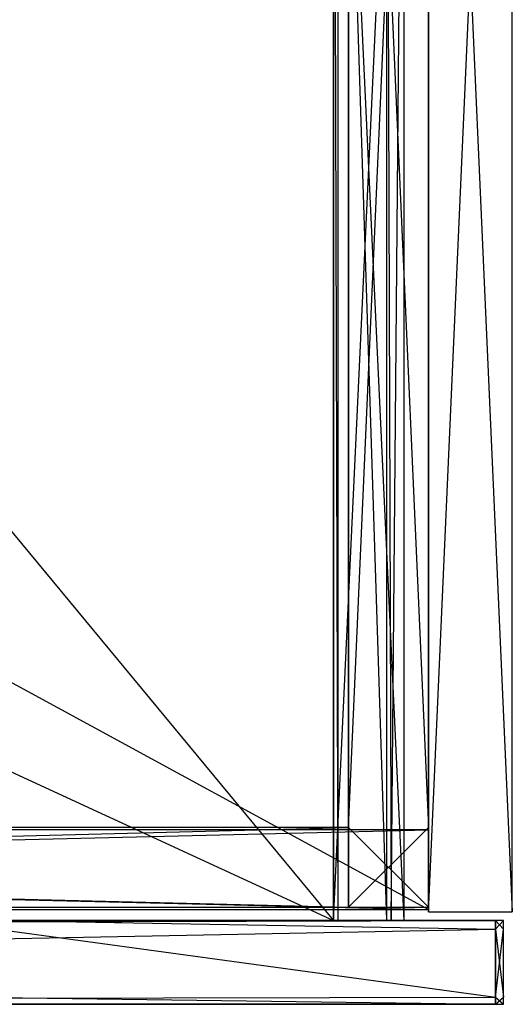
# Model space of a CAD drawing. Extents: x 0 to 0.787, y -0.451 to 0.
# Tile 31 of 32: x 0.675 to 0.787, y -0.449 to -0.226. Entities that reach past the tile are written whole.
import ezdxf

# ---------------------------------------------------------------- set-up
doc = ezdxf.new("R2010")
doc.units = 0
for name, color, linetype in [('L0_KORPUS_N_A68900__3___REPLACE', 7, 'CONTINUOUS'), ('L14_SCHUBO_N_A68900__0___REPLAC', 7, 'CONTINUOUS'), ('L15_FRONTO_N_A68900__0___REPLAC', 7, 'CONTINUOUS'), ('L16_BLENDE_N_A68900__1___REPLAC', 7, 'CONTINUOUS'), ('L17_BLENDE_N_A68900__0___REPLAC', 7, 'CONTINUOUS'), ('L22_SCHUBU_N_A68900__2___REPLAC', 7, 'CONTINUOUS'), ('L23_SCHUBU_N_A68900__1___REPLAC', 7, 'CONTINUOUS'), ('L25_FRONTU_N_A68900__0___REPLAC', 7, 'CONTINUOUS'), ('L3_KORPUS_N_A68900__0___REPLACE', 7, 'CONTINUOUS'), ('L8_SCHUBO_N_A68900__6___REPLACE', 7, 'CONTINUOUS')]:
    doc.layers.add(name, color=color, linetype=linetype)

msp = doc.modelspace()

# ---------------------------------------------------------------- linework, layer by layer
at = {"layer": 'L0_KORPUS_N_A68900__3___REPLACE', "color": 8}
for points, invisible_edges in [([(0.787, -0.428, 0.4), (0.768, 0, 0.4), (0.768, -0.428, 0.4), (0.787, -0.428, 0.4)], 13), ([(0.768, 0, 0.4), (0.787, -0.428, 0.4), (0.787, 0, 0.4), (0.768, 0, 0.4)], 14), ([(0.787, 0), (0.768, -0.428), (0.768, 0), (0.787, 0)], 13), ([(0.768, -0.428), (0.787, 0), (0.787, -0.428), (0.768, -0.428)], 14), ([(0.768, -0.428, 0.4), (0.768, 0), (0.768, -0.428), (0.768, -0.428, 0.4)], 13), ([(0.768, 0), (0.768, -0.428, 0.4), (0.768, 0, 0.4), (0.768, 0)], 14), ([(0.787, 0), (0.787, -0.428, 0.4), (0.787, -0.428), (0.787, 0)], 13), ([(0.787, -0.428, 0.4), (0.787, 0), (0.787, 0, 0.4), (0.787, -0.428, 0.4)], 14), ([(0.787, -0.428, 0.4), (0.768, -0.428), (0.787, -0.428), (0.787, -0.428, 0.4)], 13), ([(0.768, -0.428), (0.787, -0.428, 0.4), (0.768, -0.428, 0.4), (0.768, -0.428)], 14)]:
    msp.add_3dface(points, dxfattribs=dict(at, invisible_edges=invisible_edges))
at = {"layer": 'L14_SCHUBO_N_A68900__0___REPLAC', "color": 8}
for points, invisible_edges in [([(0.7475, -0.43, 0.3174), (0.7465, -0.088, 0.3164), (0.7465, -0.43, 0.3164), (0.7475, -0.43, 0.3174)], 13), ([(0.7465, -0.088, 0.3164), (0.7475, -0.43, 0.3174), (0.7475, -0.088, 0.3174), (0.7465, -0.088, 0.3164)], 14), ([(0.7465, -0.43, 0.3164), (0.7465, -0.088, 0.2334), (0.7465, -0.43, 0.2334), (0.7465, -0.43, 0.3164)], 13), ([(0.7465, -0.088, 0.2334), (0.7465, -0.43, 0.3164), (0.7465, -0.088, 0.3164), (0.7465, -0.088, 0.2334)], 14), ([(0.7465, -0.088, 0.2334), (0.7625, -0.43, 0.2334), (0.7465, -0.43, 0.2334), (0.7465, -0.088, 0.2334)], 13), ([(0.7625, -0.43, 0.2334), (0.7465, -0.088, 0.2334), (0.7625, -0.088, 0.2334), (0.7625, -0.43, 0.2334)], 14), ([(0.758497, -0.43, 0.3174), (0.7475, -0.088, 0.3174), (0.7475, -0.43, 0.3174), (0.758497, -0.43, 0.3174)], 13), ([(0.7475, -0.088, 0.3174), (0.758497, -0.43, 0.3174), (0.758497, -0.088, 0.3174), (0.7475, -0.088, 0.3174)], 14), ([(0.759575, -0.43, 0.316403), (0.758497, -0.088, 0.3174), (0.758497, -0.43, 0.3174), (0.759575, -0.43, 0.316403)], 13), ([(0.758497, -0.088, 0.3174), (0.759575, -0.43, 0.316403), (0.759575, -0.088, 0.316403), (0.758497, -0.088, 0.3174)], 14), ([(0.7625, -0.088, 0.2774), (0.759575, -0.43, 0.316403), (0.7625, -0.43, 0.2774), (0.7625, -0.088, 0.2774)], 13), ([(0.759575, -0.43, 0.316403), (0.7625, -0.088, 0.2774), (0.759575, -0.088, 0.316403), (0.759575, -0.43, 0.316403)], 14), ([(0.7625, -0.088, 0.2334), (0.7625, -0.43, 0.2774), (0.7625, -0.43, 0.2334), (0.7625, -0.088, 0.2334)], 13), ([(0.7625, -0.43, 0.2774), (0.7625, -0.088, 0.2334), (0.7625, -0.088, 0.2774), (0.7625, -0.43, 0.2774)], 14), ([(0.7625, -0.43, 0.2774), (0.7465, -0.43, 0.2334), (0.7625, -0.43, 0.2334), (0.7625, -0.43, 0.2774)], 13), ([(0.7465, -0.43, 0.2334), (0.7625, -0.43, 0.2774), (0.7465, -0.43, 0.3164), (0.7465, -0.43, 0.2334)], 10), ([(0.7465, -0.43, 0.3164), (0.7625, -0.43, 0.2774), (0.759575, -0.43, 0.316403), (0.7465, -0.43, 0.3164)], 13), ([(0.7465, -0.43, 0.3164), (0.759575, -0.43, 0.316403), (0.7475, -0.43, 0.3174), (0.7465, -0.43, 0.3164)], 14), ([(0.7475, -0.43, 0.3174), (0.759575, -0.43, 0.316403), (0.758497, -0.43, 0.3174), (0.7475, -0.43, 0.3174)], 15)]:
    msp.add_3dface(points, dxfattribs=dict(at, invisible_edges=invisible_edges))
at = {"layer": 'L15_FRONTO_N_A68900__0___REPLAC', "color": 8}
for points, invisible_edges in [([(0.003722, -0.43, 0.20371), (0.783193, -0.43, 0.202), (0.003722, -0.43, 0.202), (0.003722, -0.43, 0.20371)], 13), ([(0.783193, -0.43, 0.202), (0.003722, -0.43, 0.20371), (0.783193, -0.43, 0.20371), (0.783193, -0.43, 0.202)], 14), ([(0.003722, -0.43, 0.396586), (0.783193, -0.43, 0.20371), (0.003722, -0.43, 0.20371), (0.003722, -0.43, 0.396586)], 13), ([(0.783193, -0.43, 0.20371), (0.003722, -0.43, 0.396586), (0.1297, -0.43, 0.36941), (0.783193, -0.43, 0.20371)], 10), ([(0.783193, -0.43, 0.202), (0.003722, -0.431928, 0.202), (0.003722, -0.43, 0.202), (0.783193, -0.43, 0.202)], 13), ([(0.003722, -0.431928, 0.202), (0.783193, -0.43, 0.202), (0.783193, -0.431928, 0.202), (0.003722, -0.431928, 0.202)], 14), ([(0.783193, -0.43, 0.20371), (0.1297, -0.43, 0.36941), (0.131342, -0.43, 0.369166), (0.783193, -0.43, 0.20371)], 13), ([(0.783193, -0.43, 0.20371), (0.131342, -0.43, 0.369166), (0.654, -0.43, 0.369085), (0.783193, -0.43, 0.20371)], 10), ([(0.6573, -0.43, 0.36941), (0.783193, -0.43, 0.20371), (0.654, -0.43, 0.369085), (0.6573, -0.43, 0.36941)], 10), ([(0.783193, -0.43, 0.20371), (0.6573, -0.43, 0.36941), (0.783193, -0.43, 0.396382), (0.783193, -0.43, 0.20371)], 13), ([(0.783193, -0.43, 0.396382), (0.6573, -0.43, 0.36941), (0.660473, -0.43, 0.370372), (0.783193, -0.43, 0.396382)], 15), ([(0.783193, -0.43, 0.396382), (0.660473, -0.43, 0.370372), (0.663398, -0.43, 0.371935), (0.783193, -0.43, 0.396382)], 15), ([(0.783193, -0.43, 0.396382), (0.663398, -0.43, 0.371935), (0.665961, -0.43, 0.374039), (0.783193, -0.43, 0.396382)], 15), ([(0.783193, -0.43, 0.396382), (0.665961, -0.43, 0.374039), (0.668065, -0.43, 0.376602), (0.783193, -0.43, 0.396382)], 15), ([(0.783193, -0.43, 0.396382), (0.668065, -0.43, 0.376602), (0.669628, -0.43, 0.379527), (0.783193, -0.43, 0.396382)], 15), ([(0.783193, -0.43, 0.396382), (0.669628, -0.43, 0.379527), (0.67059, -0.43, 0.3827), (0.783193, -0.43, 0.396382)], 15), ([(0.783193, -0.431928, 0.398), (0.670915, -0.43, 0.398), (0.670214, -0.431928, 0.398), (0.783193, -0.431928, 0.398)], 13), ([(0.783193, -0.43, 0.396382), (0.67059, -0.43, 0.3827), (0.670834, -0.43, 0.384342), (0.783193, -0.43, 0.396382)], 15), ([(0.783193, -0.43, 0.396382), (0.670834, -0.43, 0.384342), (0.670902, -0.43, 0.396382), (0.783193, -0.43, 0.396382)], 15), ([(0.670915, -0.43, 0.398), (0.783193, -0.43, 0.396382), (0.670902, -0.43, 0.396382), (0.670915, -0.43, 0.398)], 13), ([(0.783193, -0.43, 0.396382), (0.670915, -0.43, 0.398), (0.783193, -0.43, 0.398), (0.783193, -0.43, 0.396382)], 14), ([(0.670915, -0.43, 0.398), (0.783193, -0.431928, 0.398), (0.783193, -0.43, 0.398), (0.670915, -0.43, 0.398)], 14), ([(0.783193, -0.43, 0.396382), (0.785, -0.43, 0.20371), (0.783193, -0.43, 0.20371), (0.783193, -0.43, 0.396382)], 13), ([(0.785, -0.43, 0.20371), (0.783193, -0.43, 0.396382), (0.785, -0.43, 0.396382), (0.785, -0.43, 0.20371)], 14), ([(0.783193, -0.43, 0.20371), (0.785, -0.43, 0.202), (0.783193, -0.43, 0.202), (0.783193, -0.43, 0.20371)], 13), ([(0.785, -0.43, 0.202), (0.783193, -0.43, 0.20371), (0.785, -0.43, 0.20371), (0.785, -0.43, 0.202)], 14), ([(0.785, -0.43, 0.202), (0.783193, -0.431928, 0.202), (0.783193, -0.43, 0.202), (0.785, -0.43, 0.202)], 13), ([(0.783193, -0.431928, 0.202), (0.785, -0.43, 0.202), (0.785, -0.431928, 0.202), (0.783193, -0.431928, 0.202)], 14), ([(0.783193, -0.43, 0.398), (0.785, -0.43, 0.396382), (0.783193, -0.43, 0.396382), (0.783193, -0.43, 0.398)], 13), ([(0.785, -0.43, 0.396382), (0.783193, -0.43, 0.398), (0.785, -0.43, 0.398), (0.785, -0.43, 0.396382)], 14), ([(0.785, -0.431928, 0.398), (0.783193, -0.43, 0.398), (0.783193, -0.431928, 0.398), (0.785, -0.431928, 0.398)], 13), ([(0.783193, -0.43, 0.398), (0.785, -0.431928, 0.398), (0.785, -0.43, 0.398), (0.783193, -0.43, 0.398)], 14), ([(0.785, -0.43, 0.20371), (0.785, -0.431928, 0.396382), (0.785, -0.431928, 0.20371), (0.785, -0.43, 0.20371)], 13), ([(0.785, -0.431928, 0.396382), (0.785, -0.43, 0.20371), (0.785, -0.43, 0.396382), (0.785, -0.431928, 0.396382)], 14), ([(0.785, -0.43, 0.202), (0.785, -0.431928, 0.20371), (0.785, -0.431928, 0.202), (0.785, -0.43, 0.202)], 13), ([(0.785, -0.431928, 0.20371), (0.785, -0.43, 0.202), (0.785, -0.43, 0.20371), (0.785, -0.431928, 0.20371)], 14), ([(0.785, -0.43, 0.396382), (0.785, -0.431928, 0.398), (0.785, -0.431928, 0.396382), (0.785, -0.43, 0.396382)], 13), ([(0.785, -0.431928, 0.398), (0.785, -0.43, 0.396382), (0.785, -0.43, 0.398), (0.785, -0.431928, 0.398)], 14), ([(0.783193, -0.431928, 0.202), (0.003722, -0.447345, 0.202), (0.003722, -0.431928, 0.202), (0.783193, -0.431928, 0.202)], 13), ([(0.003722, -0.447345, 0.202), (0.783193, -0.431928, 0.202), (0.783193, -0.447345, 0.202), (0.003722, -0.447345, 0.202)], 14), ([(0.783193, -0.447345, 0.398), (0.670214, -0.431928, 0.398), (0.664602, -0.447345, 0.398), (0.783193, -0.447345, 0.398)], 13), ([(0.670214, -0.431928, 0.398), (0.783193, -0.447345, 0.398), (0.783193, -0.431928, 0.398), (0.670214, -0.431928, 0.398)], 14), ([(0.785, -0.447345, 0.398), (0.783193, -0.431928, 0.398), (0.783193, -0.447345, 0.398), (0.785, -0.447345, 0.398)], 13), ([(0.783193, -0.431928, 0.398), (0.785, -0.447345, 0.398), (0.785, -0.431928, 0.398), (0.783193, -0.431928, 0.398)], 14), ([(0.785, -0.431928, 0.202), (0.783193, -0.447345, 0.202), (0.783193, -0.431928, 0.202), (0.785, -0.431928, 0.202)], 13), ([(0.783193, -0.447345, 0.202), (0.785, -0.431928, 0.202), (0.785, -0.447345, 0.202), (0.783193, -0.447345, 0.202)], 14), ([(0.785, -0.431928, 0.20371), (0.785, -0.447345, 0.396382), (0.785, -0.447345, 0.20371), (0.785, -0.431928, 0.20371)], 13), ([(0.785, -0.447345, 0.396382), (0.785, -0.431928, 0.20371), (0.785, -0.431928, 0.396382), (0.785, -0.447345, 0.396382)], 14), ([(0.785, -0.431928, 0.396382), (0.785, -0.447345, 0.398), (0.785, -0.447345, 0.396382), (0.785, -0.431928, 0.396382)], 13), ([(0.785, -0.447345, 0.398), (0.785, -0.431928, 0.396382), (0.785, -0.431928, 0.398), (0.785, -0.447345, 0.398)], 14), ([(0.785, -0.431928, 0.202), (0.785, -0.447345, 0.20371), (0.785, -0.447345, 0.202), (0.785, -0.431928, 0.202)], 13), ([(0.785, -0.447345, 0.20371), (0.785, -0.431928, 0.202), (0.785, -0.431928, 0.20371), (0.785, -0.447345, 0.20371)], 14), ([(0.783193, -0.447345, 0.202), (0.003722, -0.449, 0.202), (0.003722, -0.447345, 0.202), (0.783193, -0.447345, 0.202)], 13), ([(0.003722, -0.449, 0.202), (0.783193, -0.447345, 0.202), (0.783193, -0.449, 0.202), (0.003722, -0.449, 0.202)], 14), ([(0.783193, -0.449, 0.398), (0.664602, -0.447345, 0.398), (0.664, -0.449, 0.398), (0.783193, -0.449, 0.398)], 13), ([(0.664602, -0.447345, 0.398), (0.783193, -0.449, 0.398), (0.783193, -0.447345, 0.398), (0.664602, -0.447345, 0.398)], 14), ([(0.785, -0.449, 0.398), (0.783193, -0.447345, 0.398), (0.783193, -0.449, 0.398), (0.785, -0.449, 0.398)], 13), ([(0.783193, -0.447345, 0.398), (0.785, -0.449, 0.398), (0.785, -0.447345, 0.398), (0.783193, -0.447345, 0.398)], 14), ([(0.785, -0.447345, 0.202), (0.783193, -0.449, 0.202), (0.783193, -0.447345, 0.202), (0.785, -0.447345, 0.202)], 13), ([(0.783193, -0.449, 0.202), (0.785, -0.447345, 0.202), (0.785, -0.449, 0.202), (0.783193, -0.449, 0.202)], 14), ([(0.785, -0.447345, 0.20371), (0.785, -0.449, 0.396382), (0.785, -0.449, 0.20371), (0.785, -0.447345, 0.20371)], 13), ([(0.785, -0.449, 0.396382), (0.785, -0.447345, 0.20371), (0.785, -0.447345, 0.396382), (0.785, -0.449, 0.396382)], 14), ([(0.785, -0.447345, 0.202), (0.785, -0.449, 0.20371), (0.785, -0.449, 0.202), (0.785, -0.447345, 0.202)], 13), ([(0.785, -0.449, 0.20371), (0.785, -0.447345, 0.202), (0.785, -0.447345, 0.20371), (0.785, -0.449, 0.20371)], 14), ([(0.785, -0.447345, 0.396382), (0.785, -0.449, 0.398), (0.785, -0.449, 0.396382), (0.785, -0.447345, 0.396382)], 13), ([(0.785, -0.449, 0.398), (0.785, -0.447345, 0.396382), (0.785, -0.447345, 0.398), (0.785, -0.449, 0.398)], 14), ([(0.783193, -0.449, 0.396382), (0.003722, -0.449, 0.20371), (0.783193, -0.449, 0.20371), (0.783193, -0.449, 0.396382)], 13), ([(0.003722, -0.449, 0.20371), (0.783193, -0.449, 0.396382), (0.655951, -0.449, 0.376192), (0.003722, -0.449, 0.20371)], 10), ([(0.783193, -0.449, 0.20371), (0.003722, -0.449, 0.202), (0.783193, -0.449, 0.202), (0.783193, -0.449, 0.20371)], 13), ([(0.003722, -0.449, 0.202), (0.783193, -0.449, 0.20371), (0.003722, -0.449, 0.20371), (0.003722, -0.449, 0.202)], 14), ([(0.655951, -0.449, 0.376192), (0.783193, -0.449, 0.396382), (0.657827, -0.449, 0.376761), (0.655951, -0.449, 0.376192)], 10), ([(0.657827, -0.449, 0.376761), (0.783193, -0.449, 0.396382), (0.659556, -0.449, 0.377685), (0.657827, -0.449, 0.376761)], 13), ([(0.659556, -0.449, 0.377685), (0.783193, -0.449, 0.396382), (0.661071, -0.449, 0.378929), (0.659556, -0.449, 0.377685)], 10), ([(0.661071, -0.449, 0.378929), (0.783193, -0.449, 0.396382), (0.662315, -0.449, 0.380444), (0.661071, -0.449, 0.378929)], 13), ([(0.662315, -0.449, 0.380444), (0.783193, -0.449, 0.396382), (0.663239, -0.449, 0.382173), (0.662315, -0.449, 0.380444)], 10), ([(0.663239, -0.449, 0.382173), (0.783193, -0.449, 0.396382), (0.663808, -0.449, 0.384049), (0.663239, -0.449, 0.382173)], 13), ([(0.663808, -0.449, 0.384049), (0.783193, -0.449, 0.396382), (0.664, -0.449, 0.386), (0.663808, -0.449, 0.384049)], 10), ([(0.664, -0.449, 0.386), (0.783193, -0.449, 0.396382), (0.664, -0.449, 0.396382), (0.664, -0.449, 0.386)], 13), ([(0.783193, -0.449, 0.398), (0.664, -0.449, 0.396382), (0.783193, -0.449, 0.396382), (0.783193, -0.449, 0.398)], 13), ([(0.664, -0.449, 0.396382), (0.783193, -0.449, 0.398), (0.664, -0.449, 0.398), (0.664, -0.449, 0.396382)], 14), ([(0.785, -0.449, 0.396382), (0.783193, -0.449, 0.20371), (0.785, -0.449, 0.20371), (0.785, -0.449, 0.396382)], 13), ([(0.783193, -0.449, 0.20371), (0.785, -0.449, 0.396382), (0.783193, -0.449, 0.396382), (0.783193, -0.449, 0.20371)], 14), ([(0.785, -0.449, 0.398), (0.783193, -0.449, 0.396382), (0.785, -0.449, 0.396382), (0.785, -0.449, 0.398)], 13), ([(0.783193, -0.449, 0.396382), (0.785, -0.449, 0.398), (0.783193, -0.449, 0.398), (0.783193, -0.449, 0.396382)], 14), ([(0.785, -0.449, 0.20371), (0.783193, -0.449, 0.202), (0.785, -0.449, 0.202), (0.785, -0.449, 0.20371)], 13), ([(0.783193, -0.449, 0.202), (0.785, -0.449, 0.20371), (0.783193, -0.449, 0.20371), (0.783193, -0.449, 0.202)], 14)]:
    msp.add_3dface(points, dxfattribs=dict(at, invisible_edges=invisible_edges))
at = {"layer": 'L16_BLENDE_N_A68900__1___REPLAC', "color": 250}
for points, invisible_edges in [([(0.768, 0, 0.36), (0.7499, -0.408901, 0.36), (0.7499, 0, 0.36), (0.768, 0, 0.36)], 13), ([(0.7499, -0.408901, 0.36), (0.768, 0, 0.36), (0.768, -0.408901, 0.36), (0.7499, -0.408901, 0.36)], 14), ([(0.7499, -0.408901, 0.42), (0.7499, 0, 0.36), (0.7499, -0.408901, 0.36), (0.7499, -0.408901, 0.42)], 13), ([(0.7499, 0, 0.36), (0.7499, -0.408901, 0.42), (0.7499, 0, 0.42), (0.7499, 0, 0.36)], 14), ([(0.768, -0.408901, 0.42), (0.7499, 0, 0.42), (0.7499, -0.408901, 0.42), (0.768, -0.408901, 0.42)], 13), ([(0.7499, 0, 0.42), (0.768, -0.408901, 0.42), (0.768, 0, 0.42), (0.7499, 0, 0.42)], 14), ([(0.768, 0, 0.36), (0.768, -0.408901, 0.42), (0.768, -0.408901, 0.36), (0.768, 0, 0.36)], 13), ([(0.768, -0.408901, 0.42), (0.768, 0, 0.36), (0.768, 0, 0.42), (0.768, -0.408901, 0.42)], 14), ([(0.7499, -0.408901, 0.36), (0.0371, -0.427, 0.36), (0.0371, -0.408901, 0.36), (0.7499, -0.408901, 0.36)], 13), ([(0.0371, -0.427, 0.36), (0.7499, -0.408901, 0.36), (0.7499, -0.427, 0.36), (0.0371, -0.427, 0.36)], 14), ([(0.0371, -0.408901, 0.42), (0.7499, -0.408901, 0.36), (0.0371, -0.408901, 0.36), (0.0371, -0.408901, 0.42)], 13), ([(0.7499, -0.408901, 0.36), (0.0371, -0.408901, 0.42), (0.7499, -0.408901, 0.42), (0.7499, -0.408901, 0.36)], 14), ([(0.7499, -0.427, 0.42), (0.0371, -0.408901, 0.42), (0.0371, -0.427, 0.42), (0.7499, -0.427, 0.42)], 13), ([(0.0371, -0.408901, 0.42), (0.7499, -0.427, 0.42), (0.7499, -0.408901, 0.42), (0.0371, -0.408901, 0.42)], 14), ([(0.768, -0.427, 0.42), (0.7499, -0.408901, 0.42), (0.7499, -0.427, 0.42), (0.768, -0.427, 0.42)], 13), ([(0.7499, -0.408901, 0.42), (0.768, -0.427, 0.42), (0.768, -0.408901, 0.42), (0.7499, -0.408901, 0.42)], 14), ([(0.768, -0.408901, 0.36), (0.7499, -0.427, 0.36), (0.7499, -0.408901, 0.36), (0.768, -0.408901, 0.36)], 13), ([(0.7499, -0.427, 0.36), (0.768, -0.408901, 0.36), (0.768, -0.427, 0.36), (0.7499, -0.427, 0.36)], 14), ([(0.768, -0.408901, 0.36), (0.768, -0.427, 0.42), (0.768, -0.427, 0.36), (0.768, -0.408901, 0.36)], 13), ([(0.768, -0.427, 0.42), (0.768, -0.408901, 0.36), (0.768, -0.408901, 0.42), (0.768, -0.427, 0.42)], 14), ([(0.7499, -0.427, 0.42), (0.0371, -0.427, 0.36), (0.7499, -0.427, 0.36), (0.7499, -0.427, 0.42)], 13), ([(0.0371, -0.427, 0.36), (0.7499, -0.427, 0.42), (0.0371, -0.427, 0.42), (0.0371, -0.427, 0.36)], 14), ([(0.768, -0.427, 0.42), (0.7499, -0.427, 0.36), (0.768, -0.427, 0.36), (0.768, -0.427, 0.42)], 13), ([(0.7499, -0.427, 0.36), (0.768, -0.427, 0.42), (0.7499, -0.427, 0.42), (0.7499, -0.427, 0.36)], 14)]:
    msp.add_3dface(points, dxfattribs=dict(at, invisible_edges=invisible_edges))
at = {"layer": 'L17_BLENDE_N_A68900__0___REPLAC', "color": 250}
for points, invisible_edges in [([(0.019001, -0.4094, 0.215), (0.768001, -0.4094, 0.155), (0.019001, -0.4094, 0.155), (0.019001, -0.4094, 0.215)], 13), ([(0.768001, -0.4094, 0.155), (0.019001, -0.4094, 0.215), (0.768001, -0.4094, 0.215), (0.768001, -0.4094, 0.155)], 14), ([(0.768001, -0.4094, 0.155), (0.019001, -0.4275, 0.155), (0.019001, -0.4094, 0.155), (0.768001, -0.4094, 0.155)], 13), ([(0.019001, -0.4275, 0.155), (0.768001, -0.4094, 0.155), (0.768001, -0.4275, 0.155), (0.019001, -0.4275, 0.155)], 14), ([(0.768001, -0.4275, 0.215), (0.019001, -0.4094, 0.215), (0.019001, -0.4275, 0.215), (0.768001, -0.4275, 0.215)], 13), ([(0.019001, -0.4094, 0.215), (0.768001, -0.4275, 0.215), (0.768001, -0.4094, 0.215), (0.019001, -0.4094, 0.215)], 14), ([(0.768001, -0.4094, 0.155), (0.768001, -0.4275, 0.215), (0.768001, -0.4275, 0.155), (0.768001, -0.4094, 0.155)], 13), ([(0.768001, -0.4275, 0.215), (0.768001, -0.4094, 0.155), (0.768001, -0.4094, 0.215), (0.768001, -0.4275, 0.215)], 14), ([(0.768001, -0.4275, 0.215), (0.019001, -0.4275, 0.155), (0.768001, -0.4275, 0.155), (0.768001, -0.4275, 0.215)], 13), ([(0.019001, -0.4275, 0.155), (0.768001, -0.4275, 0.215), (0.019001, -0.4275, 0.215), (0.019001, -0.4275, 0.155)], 14)]:
    msp.add_3dface(points, dxfattribs=dict(at, invisible_edges=invisible_edges))
at = {"layer": 'L22_SCHUBU_N_A68900__2___REPLAC', "color": 8}
for points, invisible_edges in [([(0.7465, -0.43, 0.0494), (0.0405, -0.104, 0.0494), (0.0405, -0.43, 0.0494), (0.7465, -0.43, 0.0494)], 13), ([(0.0405, -0.104, 0.0494), (0.7465, -0.43, 0.0494), (0.746513, -0.104, 0.0494), (0.0405, -0.104, 0.0494)], 14), ([(0.746513, -0.104, 0.0334), (0.0405, -0.43, 0.0334), (0.0405, -0.104, 0.0334), (0.746513, -0.104, 0.0334)], 13), ([(0.0405, -0.43, 0.0334), (0.746513, -0.104, 0.0334), (0.7465, -0.43, 0.0334), (0.0405, -0.43, 0.0334)], 14), ([(0.746513, -0.104, 0.0334), (0.7465, -0.43, 0.0494), (0.7465, -0.43, 0.0334), (0.746513, -0.104, 0.0334)], 13), ([(0.7465, -0.43, 0.0494), (0.746513, -0.104, 0.0334), (0.746513, -0.104, 0.0494), (0.7465, -0.43, 0.0494)], 14), ([(0.7465, -0.43, 0.0494), (0.0405, -0.43, 0.0334), (0.7465, -0.43, 0.0334), (0.7465, -0.43, 0.0494)], 13), ([(0.0405, -0.43, 0.0334), (0.7465, -0.43, 0.0494), (0.0405, -0.43, 0.0494), (0.0405, -0.43, 0.0334)], 14)]:
    msp.add_3dface(points, dxfattribs=dict(at, invisible_edges=invisible_edges))
at = {"layer": 'L23_SCHUBU_N_A68900__1___REPLAC', "color": 8}
for points, invisible_edges in [([(0.7475, -0.43, 0.1174), (0.7465, -0.088, 0.1164), (0.7465, -0.43, 0.1164), (0.7475, -0.43, 0.1174)], 13), ([(0.7465, -0.088, 0.1164), (0.7475, -0.43, 0.1174), (0.7475, -0.088, 0.1174), (0.7465, -0.088, 0.1164)], 14), ([(0.7465, -0.43, 0.1164), (0.7465, -0.088, 0.0334), (0.7465, -0.43, 0.0334), (0.7465, -0.43, 0.1164)], 13), ([(0.7465, -0.088, 0.0334), (0.7465, -0.43, 0.1164), (0.7465, -0.088, 0.1164), (0.7465, -0.088, 0.0334)], 14), ([(0.7625, -0.088, 0.0334), (0.7465, -0.43, 0.0334), (0.7465, -0.088, 0.0334), (0.7625, -0.088, 0.0334)], 13), ([(0.7465, -0.43, 0.0334), (0.7625, -0.088, 0.0334), (0.7625, -0.43, 0.0334), (0.7465, -0.43, 0.0334)], 14), ([(0.758497, -0.43, 0.1174), (0.7475, -0.088, 0.1174), (0.7475, -0.43, 0.1174), (0.758497, -0.43, 0.1174)], 13), ([(0.7475, -0.088, 0.1174), (0.758497, -0.43, 0.1174), (0.758497, -0.088, 0.1174), (0.7475, -0.088, 0.1174)], 14), ([(0.759575, -0.43, 0.116403), (0.758497, -0.088, 0.1174), (0.758497, -0.43, 0.1174), (0.759575, -0.43, 0.116403)], 13), ([(0.758497, -0.088, 0.1174), (0.759575, -0.43, 0.116403), (0.759575, -0.088, 0.116403), (0.758497, -0.088, 0.1174)], 14), ([(0.7625, -0.088, 0.0774), (0.759575, -0.43, 0.116403), (0.7625, -0.43, 0.0774), (0.7625, -0.088, 0.0774)], 13), ([(0.759575, -0.43, 0.116403), (0.7625, -0.088, 0.0774), (0.759575, -0.088, 0.116403), (0.759575, -0.43, 0.116403)], 14), ([(0.7625, -0.088, 0.0334), (0.7625, -0.43, 0.0774), (0.7625, -0.43, 0.0334), (0.7625, -0.088, 0.0334)], 13), ([(0.7625, -0.43, 0.0774), (0.7625, -0.088, 0.0334), (0.7625, -0.088, 0.0774), (0.7625, -0.43, 0.0774)], 14), ([(0.7625, -0.43, 0.0774), (0.7465, -0.43, 0.0334), (0.7625, -0.43, 0.0334), (0.7625, -0.43, 0.0774)], 13), ([(0.7465, -0.43, 0.0334), (0.7625, -0.43, 0.0774), (0.7465, -0.43, 0.1164), (0.7465, -0.43, 0.0334)], 10), ([(0.7465, -0.43, 0.1164), (0.7625, -0.43, 0.0774), (0.759575, -0.43, 0.116403), (0.7465, -0.43, 0.1164)], 13), ([(0.7465, -0.43, 0.1164), (0.759575, -0.43, 0.116403), (0.7475, -0.43, 0.1174), (0.7465, -0.43, 0.1164)], 14), ([(0.7475, -0.43, 0.1174), (0.759575, -0.43, 0.116403), (0.758497, -0.43, 0.1174), (0.7475, -0.43, 0.1174)], 15)]:
    msp.add_3dface(points, dxfattribs=dict(at, invisible_edges=invisible_edges))
at = {"layer": 'L25_FRONTU_N_A68900__0___REPLAC', "color": 8}
for points, invisible_edges in [([(0.003722, -0.43, 0.00371), (0.783193, -0.43, 0.002), (0.003722, -0.43, 0.002), (0.003722, -0.43, 0.00371)], 13), ([(0.783193, -0.43, 0.002), (0.003722, -0.43, 0.00371), (0.783193, -0.43, 0.00371), (0.783193, -0.43, 0.002)], 14), ([(0.003722, -0.43, 0.196586), (0.783193, -0.43, 0.00371), (0.003722, -0.43, 0.00371), (0.003722, -0.43, 0.196586)], 13), ([(0.783193, -0.43, 0.00371), (0.003722, -0.43, 0.196586), (0.1297, -0.43, 0.16941), (0.783193, -0.43, 0.00371)], 10), ([(0.783193, -0.43, 0.002), (0.003722, -0.431928, 0.002), (0.003722, -0.43, 0.002), (0.783193, -0.43, 0.002)], 13), ([(0.003722, -0.431928, 0.002), (0.783193, -0.43, 0.002), (0.783193, -0.431928, 0.002), (0.003722, -0.431928, 0.002)], 14), ([(0.783193, -0.43, 0.00371), (0.1297, -0.43, 0.16941), (0.131342, -0.43, 0.169166), (0.783193, -0.43, 0.00371)], 13), ([(0.783193, -0.43, 0.00371), (0.131342, -0.43, 0.169166), (0.654, -0.43, 0.169085), (0.783193, -0.43, 0.00371)], 10), ([(0.6573, -0.43, 0.16941), (0.783193, -0.43, 0.00371), (0.654, -0.43, 0.169085), (0.6573, -0.43, 0.16941)], 10), ([(0.783193, -0.43, 0.00371), (0.6573, -0.43, 0.16941), (0.783193, -0.43, 0.196382), (0.783193, -0.43, 0.00371)], 13), ([(0.783193, -0.43, 0.196382), (0.6573, -0.43, 0.16941), (0.660473, -0.43, 0.170372), (0.783193, -0.43, 0.196382)], 15), ([(0.783193, -0.43, 0.196382), (0.660473, -0.43, 0.170372), (0.663398, -0.43, 0.171935), (0.783193, -0.43, 0.196382)], 15), ([(0.783193, -0.43, 0.196382), (0.663398, -0.43, 0.171935), (0.665961, -0.43, 0.174039), (0.783193, -0.43, 0.196382)], 15), ([(0.783193, -0.43, 0.196382), (0.665961, -0.43, 0.174039), (0.668065, -0.43, 0.176602), (0.783193, -0.43, 0.196382)], 15), ([(0.783193, -0.43, 0.196382), (0.668065, -0.43, 0.176602), (0.669628, -0.43, 0.179527), (0.783193, -0.43, 0.196382)], 15), ([(0.783193, -0.43, 0.196382), (0.669628, -0.43, 0.179527), (0.67059, -0.43, 0.1827), (0.783193, -0.43, 0.196382)], 15), ([(0.783193, -0.431928, 0.198), (0.670915, -0.43, 0.198), (0.670214, -0.431928, 0.198), (0.783193, -0.431928, 0.198)], 13), ([(0.783193, -0.43, 0.196382), (0.67059, -0.43, 0.1827), (0.670834, -0.43, 0.184342), (0.783193, -0.43, 0.196382)], 15), ([(0.783193, -0.43, 0.196382), (0.670834, -0.43, 0.184342), (0.670902, -0.43, 0.196382), (0.783193, -0.43, 0.196382)], 15), ([(0.670915, -0.43, 0.198), (0.783193, -0.43, 0.196382), (0.670902, -0.43, 0.196382), (0.670915, -0.43, 0.198)], 13), ([(0.783193, -0.43, 0.196382), (0.670915, -0.43, 0.198), (0.783193, -0.43, 0.198), (0.783193, -0.43, 0.196382)], 14), ([(0.670915, -0.43, 0.198), (0.783193, -0.431928, 0.198), (0.783193, -0.43, 0.198), (0.670915, -0.43, 0.198)], 14), ([(0.783193, -0.43, 0.196382), (0.785, -0.43, 0.00371), (0.783193, -0.43, 0.00371), (0.783193, -0.43, 0.196382)], 13), ([(0.785, -0.43, 0.00371), (0.783193, -0.43, 0.196382), (0.785, -0.43, 0.196382), (0.785, -0.43, 0.00371)], 14), ([(0.783193, -0.43, 0.00371), (0.785, -0.43, 0.002), (0.783193, -0.43, 0.002), (0.783193, -0.43, 0.00371)], 13), ([(0.785, -0.43, 0.002), (0.783193, -0.43, 0.00371), (0.785, -0.43, 0.00371), (0.785, -0.43, 0.002)], 14), ([(0.785, -0.43, 0.002), (0.783193, -0.431928, 0.002), (0.783193, -0.43, 0.002), (0.785, -0.43, 0.002)], 13), ([(0.783193, -0.431928, 0.002), (0.785, -0.43, 0.002), (0.785, -0.431928, 0.002), (0.783193, -0.431928, 0.002)], 14), ([(0.783193, -0.43, 0.198), (0.785, -0.43, 0.196382), (0.783193, -0.43, 0.196382), (0.783193, -0.43, 0.198)], 13), ([(0.785, -0.43, 0.196382), (0.783193, -0.43, 0.198), (0.785, -0.43, 0.198), (0.785, -0.43, 0.196382)], 14), ([(0.785, -0.431928, 0.198), (0.783193, -0.43, 0.198), (0.783193, -0.431928, 0.198), (0.785, -0.431928, 0.198)], 13), ([(0.783193, -0.43, 0.198), (0.785, -0.431928, 0.198), (0.785, -0.43, 0.198), (0.783193, -0.43, 0.198)], 14), ([(0.785, -0.43, 0.00371), (0.785, -0.431928, 0.196382), (0.785, -0.431928, 0.00371), (0.785, -0.43, 0.00371)], 13), ([(0.785, -0.431928, 0.196382), (0.785, -0.43, 0.00371), (0.785, -0.43, 0.196382), (0.785, -0.431928, 0.196382)], 14), ([(0.785, -0.43, 0.002), (0.785, -0.431928, 0.00371), (0.785, -0.431928, 0.002), (0.785, -0.43, 0.002)], 13), ([(0.785, -0.431928, 0.00371), (0.785, -0.43, 0.002), (0.785, -0.43, 0.00371), (0.785, -0.431928, 0.00371)], 14), ([(0.785, -0.43, 0.196382), (0.785, -0.431928, 0.198), (0.785, -0.431928, 0.196382), (0.785, -0.43, 0.196382)], 13), ([(0.785, -0.431928, 0.198), (0.785, -0.43, 0.196382), (0.785, -0.43, 0.198), (0.785, -0.431928, 0.198)], 14), ([(0.783193, -0.431928, 0.002), (0.003722, -0.447345, 0.002), (0.003722, -0.431928, 0.002), (0.783193, -0.431928, 0.002)], 13), ([(0.003722, -0.447345, 0.002), (0.783193, -0.431928, 0.002), (0.783193, -0.447345, 0.002), (0.003722, -0.447345, 0.002)], 14), ([(0.783193, -0.447345, 0.198), (0.670214, -0.431928, 0.198), (0.664602, -0.447345, 0.198), (0.783193, -0.447345, 0.198)], 13), ([(0.670214, -0.431928, 0.198), (0.783193, -0.447345, 0.198), (0.783193, -0.431928, 0.198), (0.670214, -0.431928, 0.198)], 14), ([(0.785, -0.447345, 0.198), (0.783193, -0.431928, 0.198), (0.783193, -0.447345, 0.198), (0.785, -0.447345, 0.198)], 13), ([(0.783193, -0.431928, 0.198), (0.785, -0.447345, 0.198), (0.785, -0.431928, 0.198), (0.783193, -0.431928, 0.198)], 14), ([(0.785, -0.431928, 0.002), (0.783193, -0.447345, 0.002), (0.783193, -0.431928, 0.002), (0.785, -0.431928, 0.002)], 13), ([(0.783193, -0.447345, 0.002), (0.785, -0.431928, 0.002), (0.785, -0.447345, 0.002), (0.783193, -0.447345, 0.002)], 14), ([(0.785, -0.431928, 0.00371), (0.785, -0.447345, 0.196382), (0.785, -0.447345, 0.00371), (0.785, -0.431928, 0.00371)], 13), ([(0.785, -0.447345, 0.196382), (0.785, -0.431928, 0.00371), (0.785, -0.431928, 0.196382), (0.785, -0.447345, 0.196382)], 14), ([(0.785, -0.431928, 0.196382), (0.785, -0.447345, 0.198), (0.785, -0.447345, 0.196382), (0.785, -0.431928, 0.196382)], 13), ([(0.785, -0.447345, 0.198), (0.785, -0.431928, 0.196382), (0.785, -0.431928, 0.198), (0.785, -0.447345, 0.198)], 14), ([(0.785, -0.431928, 0.002), (0.785, -0.447345, 0.00371), (0.785, -0.447345, 0.002), (0.785, -0.431928, 0.002)], 13), ([(0.785, -0.447345, 0.00371), (0.785, -0.431928, 0.002), (0.785, -0.431928, 0.00371), (0.785, -0.447345, 0.00371)], 14), ([(0.783193, -0.447345, 0.002), (0.003722, -0.449, 0.002), (0.003722, -0.447345, 0.002), (0.783193, -0.447345, 0.002)], 13), ([(0.003722, -0.449, 0.002), (0.783193, -0.447345, 0.002), (0.783193, -0.449, 0.002), (0.003722, -0.449, 0.002)], 14), ([(0.783193, -0.449, 0.198), (0.664602, -0.447345, 0.198), (0.664, -0.449, 0.198), (0.783193, -0.449, 0.198)], 13), ([(0.664602, -0.447345, 0.198), (0.783193, -0.449, 0.198), (0.783193, -0.447345, 0.198), (0.664602, -0.447345, 0.198)], 14), ([(0.785, -0.449, 0.198), (0.783193, -0.447345, 0.198), (0.783193, -0.449, 0.198), (0.785, -0.449, 0.198)], 13), ([(0.783193, -0.447345, 0.198), (0.785, -0.449, 0.198), (0.785, -0.447345, 0.198), (0.783193, -0.447345, 0.198)], 14), ([(0.785, -0.447345, 0.002), (0.783193, -0.449, 0.002), (0.783193, -0.447345, 0.002), (0.785, -0.447345, 0.002)], 13), ([(0.783193, -0.449, 0.002), (0.785, -0.447345, 0.002), (0.785, -0.449, 0.002), (0.783193, -0.449, 0.002)], 14), ([(0.785, -0.447345, 0.00371), (0.785, -0.449, 0.196382), (0.785, -0.449, 0.00371), (0.785, -0.447345, 0.00371)], 13), ([(0.785, -0.449, 0.196382), (0.785, -0.447345, 0.00371), (0.785, -0.447345, 0.196382), (0.785, -0.449, 0.196382)], 14), ([(0.785, -0.447345, 0.002), (0.785, -0.449, 0.00371), (0.785, -0.449, 0.002), (0.785, -0.447345, 0.002)], 13), ([(0.785, -0.449, 0.00371), (0.785, -0.447345, 0.002), (0.785, -0.447345, 0.00371), (0.785, -0.449, 0.00371)], 14), ([(0.785, -0.447345, 0.196382), (0.785, -0.449, 0.198), (0.785, -0.449, 0.196382), (0.785, -0.447345, 0.196382)], 13), ([(0.785, -0.449, 0.198), (0.785, -0.447345, 0.196382), (0.785, -0.447345, 0.198), (0.785, -0.449, 0.198)], 14), ([(0.783193, -0.449, 0.196382), (0.003722, -0.449, 0.00371), (0.783193, -0.449, 0.00371), (0.783193, -0.449, 0.196382)], 13), ([(0.003722, -0.449, 0.00371), (0.783193, -0.449, 0.196382), (0.655951, -0.449, 0.176192), (0.003722, -0.449, 0.00371)], 10), ([(0.783193, -0.449, 0.00371), (0.003722, -0.449, 0.002), (0.783193, -0.449, 0.002), (0.783193, -0.449, 0.00371)], 13), ([(0.003722, -0.449, 0.002), (0.783193, -0.449, 0.00371), (0.003722, -0.449, 0.00371), (0.003722, -0.449, 0.002)], 14), ([(0.655951, -0.449, 0.176192), (0.783193, -0.449, 0.196382), (0.657827, -0.449, 0.176761), (0.655951, -0.449, 0.176192)], 10), ([(0.657827, -0.449, 0.176761), (0.783193, -0.449, 0.196382), (0.659556, -0.449, 0.177685), (0.657827, -0.449, 0.176761)], 13), ([(0.659556, -0.449, 0.177685), (0.783193, -0.449, 0.196382), (0.661071, -0.449, 0.178929), (0.659556, -0.449, 0.177685)], 10), ([(0.661071, -0.449, 0.178929), (0.783193, -0.449, 0.196382), (0.662315, -0.449, 0.180444), (0.661071, -0.449, 0.178929)], 13), ([(0.662315, -0.449, 0.180444), (0.783193, -0.449, 0.196382), (0.663239, -0.449, 0.182173), (0.662315, -0.449, 0.180444)], 10), ([(0.663239, -0.449, 0.182173), (0.783193, -0.449, 0.196382), (0.663808, -0.449, 0.184049), (0.663239, -0.449, 0.182173)], 13), ([(0.663808, -0.449, 0.184049), (0.783193, -0.449, 0.196382), (0.664, -0.449, 0.186), (0.663808, -0.449, 0.184049)], 10), ([(0.664, -0.449, 0.186), (0.783193, -0.449, 0.196382), (0.664, -0.449, 0.196382), (0.664, -0.449, 0.186)], 13), ([(0.783193, -0.449, 0.198), (0.664, -0.449, 0.196382), (0.783193, -0.449, 0.196382), (0.783193, -0.449, 0.198)], 13), ([(0.664, -0.449, 0.196382), (0.783193, -0.449, 0.198), (0.664, -0.449, 0.198), (0.664, -0.449, 0.196382)], 14), ([(0.785, -0.449, 0.196382), (0.783193, -0.449, 0.00371), (0.785, -0.449, 0.00371), (0.785, -0.449, 0.196382)], 13), ([(0.783193, -0.449, 0.00371), (0.785, -0.449, 0.196382), (0.783193, -0.449, 0.196382), (0.783193, -0.449, 0.00371)], 14), ([(0.785, -0.449, 0.198), (0.783193, -0.449, 0.196382), (0.785, -0.449, 0.196382), (0.785, -0.449, 0.198)], 13), ([(0.783193, -0.449, 0.196382), (0.785, -0.449, 0.198), (0.783193, -0.449, 0.198), (0.783193, -0.449, 0.196382)], 14), ([(0.785, -0.449, 0.00371), (0.783193, -0.449, 0.002), (0.785, -0.449, 0.002), (0.785, -0.449, 0.00371)], 13), ([(0.783193, -0.449, 0.002), (0.785, -0.449, 0.00371), (0.783193, -0.449, 0.00371), (0.783193, -0.449, 0.002)], 14)]:
    msp.add_3dface(points, dxfattribs=dict(at, invisible_edges=invisible_edges))
at = {"layer": 'L3_KORPUS_N_A68900__0___REPLACE', "color": 8}
for points, invisible_edges in [([(0.768, -0.4275, 0.0195), (0.019, -0.019, 0.0195), (0.019, -0.4275, 0.0195), (0.768, -0.4275, 0.0195)], 13), ([(0.019, -0.019, 0.0195), (0.768, -0.4275, 0.0195), (0.768, -0.019, 0.0195), (0.019, -0.019, 0.0195)], 14), ([(0.768, -0.019, 0.0005), (0.019, -0.4275, 0.0005), (0.019, -0.019, 0.0005), (0.768, -0.019, 0.0005)], 13), ([(0.019, -0.4275, 0.0005), (0.768, -0.019, 0.0005), (0.768, -0.4275, 0.0005), (0.019, -0.4275, 0.0005)], 14), ([(0.768, -0.019, 0.0005), (0.768, -0.4275, 0.0195), (0.768, -0.4275, 0.0005), (0.768, -0.019, 0.0005)], 13), ([(0.768, -0.4275, 0.0195), (0.768, -0.019, 0.0005), (0.768, -0.019, 0.0195), (0.768, -0.4275, 0.0195)], 14), ([(0.768, -0.4275, 0.0195), (0.019, -0.4275, 0.0005), (0.768, -0.4275, 0.0005), (0.768, -0.4275, 0.0195)], 13), ([(0.019, -0.4275, 0.0005), (0.768, -0.4275, 0.0195), (0.019, -0.4275, 0.0195), (0.019, -0.4275, 0.0005)], 14)]:
    msp.add_3dface(points, dxfattribs=dict(at, invisible_edges=invisible_edges))
at = {"layer": 'L8_SCHUBO_N_A68900__6___REPLACE', "color": 8}
for points, invisible_edges in [([(0.746513, -0.104, 0.2334), (0.476997, -0.43, 0.2334), (0.476997, -0.104, 0.2334), (0.746513, -0.104, 0.2334)], 13), ([(0.476997, -0.43, 0.2334), (0.746513, -0.104, 0.2334), (0.746513, -0.43, 0.2334), (0.476997, -0.43, 0.2334)], 14), ([(0.746513, -0.43, 0.2494), (0.476997, -0.104, 0.2494), (0.476997, -0.43, 0.2494), (0.746513, -0.43, 0.2494)], 13), ([(0.476997, -0.104, 0.2494), (0.746513, -0.43, 0.2494), (0.746513, -0.104, 0.2494), (0.476997, -0.104, 0.2494)], 14), ([(0.746513, -0.104, 0.2334), (0.746513, -0.43, 0.2494), (0.746513, -0.43, 0.2334), (0.746513, -0.104, 0.2334)], 13), ([(0.746513, -0.43, 0.2494), (0.746513, -0.104, 0.2334), (0.746513, -0.104, 0.2494), (0.746513, -0.43, 0.2494)], 14), ([(0.746513, -0.43, 0.2334), (0.476997, -0.43, 0.2494), (0.476997, -0.43, 0.2334), (0.746513, -0.43, 0.2334)], 13), ([(0.476997, -0.43, 0.2494), (0.746513, -0.43, 0.2334), (0.746513, -0.43, 0.2494), (0.476997, -0.43, 0.2494)], 14)]:
    msp.add_3dface(points, dxfattribs=dict(at, invisible_edges=invisible_edges))

doc.saveas('drawing.dxf')
